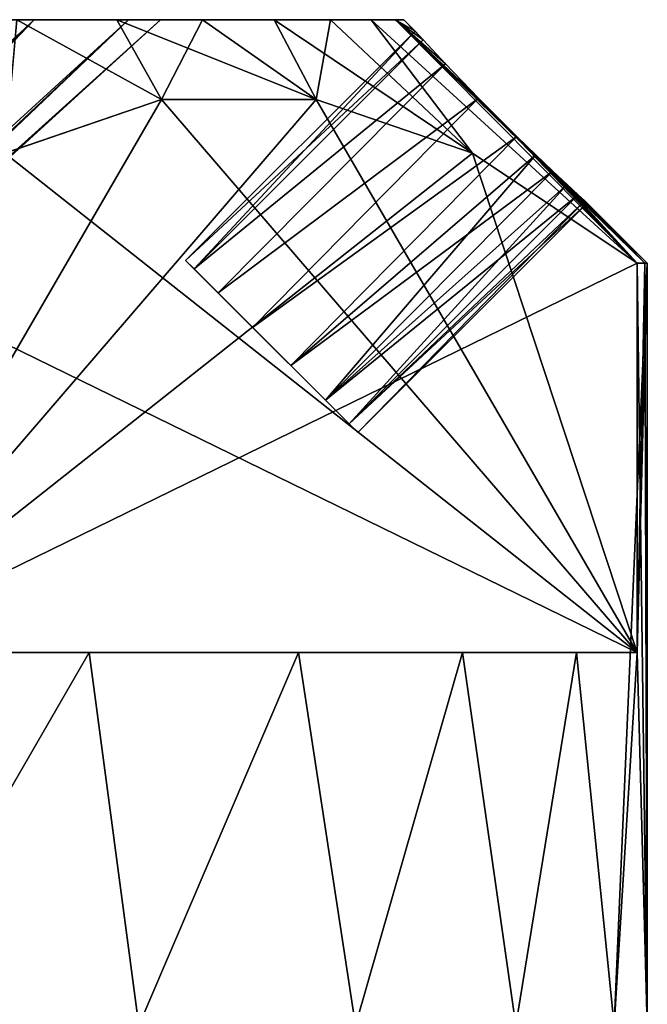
# Model space of a CAD drawing. Extents: x -265 to 265, y 0 to 607.
# Tile 245 of 256: x -242 to -238, y 600 to 606. Entities that reach past the tile are written whole.
import ezdxf

# ---------------------------------------------------------------- set-up
doc = ezdxf.new("R2010")
doc.units = 0
doc.header["$LTSCALE"] = 26.699852
for name, color, linetype in [('115', 7, 'CONTINUOUS'), ('116', 7, 'CONTINUOUS'), ('117', 7, 'CONTINUOUS'), ('124', 7, 'CONTINUOUS'), ('125', 7, 'CONTINUOUS'), ('136', 7, 'CONTINUOUS'), ('138', 7, 'CONTINUOUS'), ('139', 7, 'CONTINUOUS'), ('143', 7, 'CONTINUOUS'), ('144', 7, 'CONTINUOUS'), ('145', 7, 'CONTINUOUS'), ('146', 7, 'CONTINUOUS'), ('147', 7, 'CONTINUOUS')]:
    doc.layers.add(name, color=color, linetype=linetype)

msp = doc.modelspace()

# ---------------------------------------------------------------- linework, layer by layer
at = {"layer": '115', "color": 7, "linetype": 'CONTINUOUS'}
for points in [[(-238.0626, 602.3, 1.2238), (-238, 600), (-238.0626, 604.7, 1.2238), (-238.0626, 602.3, 1.2238)], [(-238.0626, 604.7, 1.2238), (-238, 600), (-238.0157, 604.7, 0.6127), (-238.0626, 604.7, 1.2238)], [(-238, 600), (-238, 604.7), (-238.0157, 604.7, 0.6127), (-238, 600)], [(-242.9715, 602.3, 9.7262), (-242.7682, 600, 9.576), (-241.4388, 602.3, 8.4086), (-242.9715, 602.3, 9.7262)], [(-242.7682, 600, 9.576), (-241.132, 600, 8.0844), (-241.4388, 602.3, 8.4086), (-242.7682, 600, 9.576)], [(-241.4388, 602.3, 8.4086), (-241.132, 600, 8.0844), (-240.1489, 602.3, 6.8524), (-241.4388, 602.3, 8.4086)], [(-241.132, 600, 8.0844), (-239.7975, 600, 6.3173), (-240.1489, 602.3, 6.8524), (-241.132, 600, 8.0844)], [(-240.1489, 602.3, 6.8524), (-239.7975, 600, 6.3173), (-239.1392, 602.3, 5.1031), (-240.1489, 602.3, 6.8524)], [(-239.7975, 600, 6.3173), (-238.8103, 600, 4.3347), (-239.1392, 602.3, 5.1031), (-239.7975, 600, 6.3173)], [(-239.1392, 602.3, 5.1031), (-238.8103, 600, 4.3347), (-238.4369, 602.3, 3.2082), (-239.1392, 602.3, 5.1031)], [(-238.8103, 600, 4.3347), (-238.2044, 600, 2.2052), (-238.4369, 602.3, 3.2082), (-238.8103, 600, 4.3347)], [(-238.4369, 602.3, 3.2082), (-238.2044, 600, 2.2052), (-238.0626, 602.3, 1.2238), (-238.4369, 602.3, 3.2082)], [(-238.2044, 600, 2.2052), (-238, 600), (-238.0626, 602.3, 1.2238), (-238.2044, 600, 2.2052)]]:
    msp.add_3dface(points, dxfattribs=at)
at = {"layer": '116', "color": 7, "linetype": 'CONTINUOUS'}
for points in [[(-242.7188, 606.2, 5.2901), (-243.978, 606.2, 6.6884), (-241.2694, 606.2, 5.8331), (-242.7188, 606.2, 5.2901)], [(-241.2694, 606.2, 5.8331), (-243.978, 606.2, 6.6884), (-241.8837, 606.2, 6.6615), (-241.2694, 606.2, 5.8331)], [(-241.778, 606.2, 3.6604), (-242.7188, 606.2, 5.2901), (-240.2995, 606.2, 4.0186), (-241.778, 606.2, 3.6604)], [(-240.2995, 606.2, 4.0186), (-242.7188, 606.2, 5.2901), (-240.7398, 606.2, 4.9495), (-240.2995, 606.2, 4.0186)], [(-240.7398, 606.2, 4.9495), (-242.7188, 606.2, 5.2901), (-241.2694, 606.2, 5.8331), (-240.7398, 606.2, 4.9495)], [(-242.7188, 606.2, -5.2901), (-241.778, 606.2, -3.6604), (-240.7398, 606.2, -4.9495), (-242.7188, 606.2, -5.2901)], [(-241.8837, 606.2, -6.6615), (-242.7188, 606.2, -5.2901), (-241.2694, 606.2, -5.8331), (-241.8837, 606.2, -6.6615)], [(-241.2694, 606.2, -5.8331), (-242.7188, 606.2, -5.2901), (-240.7398, 606.2, -4.9495), (-241.2694, 606.2, -5.8331)], [(-241.1968, 606.2, 1.8714), (-241.778, 606.2, 3.6604), (-239.7018, 606.2, 2.0481), (-241.1968, 606.2, 1.8714)], [(-239.7018, 606.2, 2.0481), (-241.778, 606.2, 3.6604), (-239.9521, 606.2, 3.0477), (-239.7018, 606.2, 2.0481)], [(-239.9521, 606.2, 3.0477), (-241.778, 606.2, 3.6604), (-240.2995, 606.2, 4.0186), (-239.9521, 606.2, 3.0477)], [(-241.778, 606.2, -3.6604), (-241.1968, 606.2, -1.8714), (-239.9521, 606.2, -3.0477), (-241.778, 606.2, -3.6604)], [(-240.7398, 606.2, -4.9495), (-241.778, 606.2, -3.6604), (-240.2995, 606.2, -4.0186), (-240.7398, 606.2, -4.9495)], [(-240.2995, 606.2, -4.0186), (-241.778, 606.2, -3.6604), (-239.9521, 606.2, -3.0477), (-240.2995, 606.2, -4.0186)], [(-241, 606.2), (-241.1968, 606.2, 1.8714), (-239.5, 606.2), (-241, 606.2)], [(-241.1968, 606.2, -1.8714), (-241, 606.2), (-239.5507, 606.2, -1.0306), (-241.1968, 606.2, -1.8714)], [(-239.5, 606.2), (-241.1968, 606.2, 1.8714), (-239.5507, 606.2, 1.0306), (-239.5, 606.2)], [(-239.5507, 606.2, 1.0306), (-241.1968, 606.2, 1.8714), (-239.7018, 606.2, 2.0481), (-239.5507, 606.2, 1.0306)], [(-239.9521, 606.2, -3.0477), (-241.1968, 606.2, -1.8714), (-239.7018, 606.2, -2.0481), (-239.9521, 606.2, -3.0477)], [(-239.7018, 606.2, -2.0481), (-241.1968, 606.2, -1.8714), (-239.5507, 606.2, -1.0306), (-239.7018, 606.2, -2.0481)], [(-241, 606.2), (-239.5, 606.2), (-239.5507, 606.2, -1.0306), (-241, 606.2)]]:
    msp.add_3dface(points, dxfattribs=at)
at = {"layer": '117', "color": 7, "linetype": 'CONTINUOUS'}
for points in [[(-242.7188, 606.2, 5.2901), (-241.778, 606.2, 3.6604), (-246.2145, 602.1, 2.433), (-242.7188, 606.2, 5.2901)], [(-246.2145, 602.1, 2.433), (-241.778, 606.2, 3.6604), (-245.9068, 602.1, 1.8696), (-246.2145, 602.1, 2.433)], [(-245.9068, 602.1, 1.8696), (-241.778, 606.2, 3.6604), (-245.6824, 602.1, 1.2681), (-245.9068, 602.1, 1.8696)], [(-241.778, 606.2, 3.6604), (-241.1968, 606.2, 1.8714), (-245.6824, 602.1, 1.2681), (-241.778, 606.2, 3.6604)], [(-245.6824, 602.1, 1.2681), (-241.1968, 606.2, 1.8714), (-245.5458, 602.1, 0.6407), (-245.6824, 602.1, 1.2681)], [(-241.1968, 606.2, 1.8714), (-241, 606.2), (-245.5458, 602.1, 0.6407), (-241.1968, 606.2, 1.8714)], [(-245.5458, 602.1, 0.6407), (-241, 606.2), (-245.5, 602.1), (-245.5458, 602.1, 0.6407)]]:
    msp.add_3dface(points, dxfattribs=at)
at = {"layer": '124', "color": 7, "linetype": 'CONTINUOUS'}
for points in [[(-238, 604.7), (-238, 600), (-238.2044, 600, -2.2052), (-238, 604.7)], [(-238, 604.7), (-238.2044, 600, -2.2052), (-238.0626, 602.3, -1.2238), (-238, 604.7)], [(-238.0157, 604.7, -0.6127), (-238, 604.7), (-238.0626, 602.3, -1.2238), (-238.0157, 604.7, -0.6127)], [(-238.0626, 604.7, -1.2238), (-238.0157, 604.7, -0.6127), (-238.0626, 602.3, -1.2238), (-238.0626, 604.7, -1.2238)], [(-241.4388, 602.3, -8.4086), (-242.7682, 600, -9.576), (-242.9715, 602.3, -9.7262), (-241.4388, 602.3, -8.4086)], [(-241.132, 600, -8.0844), (-242.7682, 600, -9.576), (-241.4388, 602.3, -8.4086), (-241.132, 600, -8.0844)], [(-240.1489, 602.3, -6.8524), (-241.132, 600, -8.0844), (-241.4388, 602.3, -8.4086), (-240.1489, 602.3, -6.8524)], [(-239.7975, 600, -6.3173), (-241.132, 600, -8.0844), (-240.1489, 602.3, -6.8524), (-239.7975, 600, -6.3173)], [(-239.1392, 602.3, -5.1031), (-239.7975, 600, -6.3173), (-240.1489, 602.3, -6.8524), (-239.1392, 602.3, -5.1031)], [(-238.8103, 600, -4.3347), (-239.7975, 600, -6.3173), (-239.1392, 602.3, -5.1031), (-238.8103, 600, -4.3347)], [(-238.4369, 602.3, -3.2082), (-238.8103, 600, -4.3347), (-239.1392, 602.3, -5.1031), (-238.4369, 602.3, -3.2082)], [(-238.2044, 600, -2.2052), (-238.8103, 600, -4.3347), (-238.4369, 602.3, -3.2082), (-238.2044, 600, -2.2052)], [(-238.0626, 602.3, -1.2238), (-238.2044, 600, -2.2052), (-238.4369, 602.3, -3.2082), (-238.0626, 602.3, -1.2238)]]:
    msp.add_3dface(points, dxfattribs=at)
at = {"layer": '125', "color": 7, "linetype": 'CONTINUOUS'}
for points in [[(-245.9068, 602.1, -1.8696), (-245.6824, 602.1, -1.2681), (-241.778, 606.2, -3.6604), (-245.9068, 602.1, -1.8696)], [(-242.7188, 606.2, -5.2901), (-245.9068, 602.1, -1.8696), (-241.778, 606.2, -3.6604), (-242.7188, 606.2, -5.2901)], [(-245.6824, 602.1, -1.2681), (-245.5458, 602.1, -0.6407), (-241.1968, 606.2, -1.8714), (-245.6824, 602.1, -1.2681)], [(-241.778, 606.2, -3.6604), (-245.6824, 602.1, -1.2681), (-241.1968, 606.2, -1.8714), (-241.778, 606.2, -3.6604)], [(-245.5458, 602.1, -0.6407), (-245.5, 602.1), (-241.1968, 606.2, -1.8714), (-245.5458, 602.1, -0.6407)], [(-245.5, 602.1), (-241, 606.2), (-241.1968, 606.2, -1.8714), (-245.5, 602.1)]]:
    msp.add_3dface(points, dxfattribs=at)
at = {"layer": '136', "color": 7, "linetype": 'CONTINUOUS'}
for points in [[(-242.9715, 602.3, 9.7262), (-241.4388, 602.3, 8.4086), (-240.1489, 602.3, 6.8524), (-242.9715, 602.3, 9.7262)], [(-242.9715, 602.3, 9.7262), (-240.1489, 602.3, 6.8524), (-239.1392, 602.3, 5.1031), (-242.9715, 602.3, 9.7262)], [(-242.9715, 602.3, 9.7262), (-239.1392, 602.3, 5.1031), (-238.4369, 602.3, 3.2082), (-242.9715, 602.3, 9.7262)], [(-242.9715, 602.3, 9.7262), (-238.4369, 602.3, 3.2082), (-238.0626, 602.3, 1.2238), (-242.9715, 602.3, 9.7262)], [(-238.0626, 602.3, -1.2238), (-241.4388, 602.3, -8.4086), (-242.9715, 602.3, -9.7262), (-238.0626, 602.3, -1.2238)], [(-238.0626, 602.3, -1.2238), (-240.1489, 602.3, -6.8524), (-241.4388, 602.3, -8.4086), (-238.0626, 602.3, -1.2238)], [(-238.0626, 602.3, -1.2238), (-239.1392, 602.3, -5.1031), (-240.1489, 602.3, -6.8524), (-238.0626, 602.3, -1.2238)], [(-238.0626, 602.3, -1.2238), (-238.4369, 602.3, -3.2082), (-239.1392, 602.3, -5.1031), (-238.0626, 602.3, -1.2238)]]:
    msp.add_3dface(points, dxfattribs=at)
at = {"layer": '138', "color": 7, "linetype": 'CONTINUOUS'}
for points in [[(-239.0763, 605.3773, -2.9795), (-242.9715, 602.3, -9.7262), (-240.0408, 605.7087, -4.6502), (-239.0763, 605.3773, -2.9795)], [(-240.0408, 605.7087, -4.6502), (-242.9715, 602.3, -9.7262), (-240.9928, 605.7087, -6.299), (-240.0408, 605.7087, -4.6502)], [(-240.9928, 605.7087, -6.299), (-242.9715, 602.3, -9.7262), (-241.9576, 605.3774, -7.9701), (-240.9928, 605.7087, -6.299)], [(-238.0626, 604.7, -1.2238), (-242.9715, 602.3, -9.7262), (-239.0763, 605.3773, -2.9795), (-238.0626, 604.7, -1.2238)], [(-238.0626, 604.7, -1.2238), (-238.0626, 602.3, -1.2238), (-242.9715, 602.3, -9.7262), (-238.0626, 604.7, -1.2238)]]:
    msp.add_3dface(points, dxfattribs=at)
at = {"layer": '139', "color": 7, "linetype": 'CONTINUOUS'}
for points in [[(-241.9578, 605.3773, 7.9705), (-238.0626, 602.3, 1.2238), (-240.9932, 605.7087, 6.2998), (-241.9578, 605.3773, 7.9705)], [(-240.9932, 605.7087, 6.2998), (-238.0626, 602.3, 1.2238), (-240.0413, 605.7087, 4.651), (-240.9932, 605.7087, 6.2998)], [(-240.0413, 605.7087, 4.651), (-238.0626, 602.3, 1.2238), (-239.0765, 605.3774, 2.9799), (-240.0413, 605.7087, 4.651)], [(-242.9715, 604.7, 9.7262), (-238.0626, 602.3, 1.2238), (-241.9578, 605.3773, 7.9705), (-242.9715, 604.7, 9.7262)], [(-238.0626, 602.3, 1.2238), (-238.0626, 604.7, 1.2238), (-239.0765, 605.3774, 2.9799), (-238.0626, 602.3, 1.2238)], [(-242.9715, 604.7, 9.7262), (-242.9715, 602.3, 9.7262), (-238.0626, 602.3, 1.2238), (-242.9715, 604.7, 9.7262)]]:
    msp.add_3dface(points, dxfattribs=at)
at = {"layer": '143', "color": 7, "linetype": 'CONTINUOUS'}
for points in [[(-241.8837, 606.2, 6.6615), (-241.9578, 605.3773, 7.9705), (-240.9932, 605.7087, 6.2998), (-241.8837, 606.2, 6.6615)], [(-241.2694, 606.2, 5.8331), (-241.8837, 606.2, 6.6615), (-240.9932, 605.7087, 6.2998), (-241.2694, 606.2, 5.8331)], [(-240.7398, 606.2, 4.9495), (-241.2694, 606.2, 5.8331), (-240.0413, 605.7087, 4.651), (-240.7398, 606.2, 4.9495)], [(-241.2694, 606.2, 5.8331), (-240.9932, 605.7087, 6.2998), (-240.0413, 605.7087, 4.651), (-241.2694, 606.2, 5.8331)], [(-240.2995, 606.2, 4.0186), (-240.7398, 606.2, 4.9495), (-240.0413, 605.7087, 4.651), (-240.2995, 606.2, 4.0186)], [(-239.9521, 606.2, 3.0477), (-240.2995, 606.2, 4.0186), (-239.0765, 605.3774, 2.9799), (-239.9521, 606.2, 3.0477)], [(-240.2995, 606.2, 4.0186), (-240.0413, 605.7087, 4.651), (-239.0765, 605.3774, 2.9799), (-240.2995, 606.2, 4.0186)], [(-239.7018, 606.2, 2.0481), (-239.9521, 606.2, 3.0477), (-239.0765, 605.3774, 2.9799), (-239.7018, 606.2, 2.0481)], [(-238.0626, 604.7, 1.2238), (-239.5507, 606.2, 1.0306), (-239.7018, 606.2, 2.0481), (-238.0626, 604.7, 1.2238)], [(-238.0626, 604.7, 1.2238), (-239.7018, 606.2, 2.0481), (-239.0765, 605.3774, 2.9799), (-238.0626, 604.7, 1.2238)], [(-238.0626, 604.7, 1.2238), (-238.0157, 604.7, 0.6127), (-239.5507, 606.2, 1.0306), (-238.0626, 604.7, 1.2238)], [(-239.5507, 606.2, 1.0306), (-238.0157, 604.7, 0.6127), (-238.804, 605.4799, 0.7343), (-239.5507, 606.2, 1.0306)], [(-239.5, 606.2), (-239.5507, 606.2, 1.0306), (-239.4303, 606.1303), (-239.5, 606.2)], [(-239.4303, 606.1303), (-239.5507, 606.2, 1.0306), (-239.3809, 606.0759, 0.3237), (-239.4303, 606.1303)], [(-239.3809, 606.0759, 0.3237), (-239.5507, 606.2, 1.0306), (-239.2444, 605.9288, 0.5796), (-239.3809, 606.0759, 0.3237)], [(-239.2444, 605.9288, 0.5796), (-239.5507, 606.2, 1.0306), (-239.0411, 605.717, 0.7275), (-239.2444, 605.9288, 0.5796)], [(-239.0411, 605.717, 0.7275), (-239.5507, 606.2, 1.0306), (-238.804, 605.4799, 0.7343), (-239.0411, 605.717, 0.7275)], [(-238.804, 605.4799, 0.7343), (-238.0157, 604.7, 0.6127), (-238.6876, 605.3672, 0.6807), (-238.804, 605.4799, 0.7343)], [(-238.6876, 605.3672, 0.6807), (-238.0157, 604.7, 0.6127), (-238.5821, 605.2667, 0.592), (-238.6876, 605.3672, 0.6807)], [(-238.5821, 605.2667, 0.592), (-238.0157, 604.7, 0.6127), (-238.4932, 605.1835, 0.4729), (-238.5821, 605.2667, 0.592)], [(-238.0157, 604.7, 0.6127), (-238, 604.7), (-238.4932, 605.1835, 0.4729), (-238.0157, 604.7, 0.6127)], [(-238.4932, 605.1835, 0.4729), (-238, 604.7), (-238.4259, 605.1212, 0.3295), (-238.4932, 605.1835, 0.4729)], [(-238.4259, 605.1212, 0.3295), (-238, 604.7), (-238.384, 605.0827, 0.1692), (-238.4259, 605.1212, 0.3295)], [(-238.384, 605.0827, 0.1692), (-238, 604.7), (-238.3697, 605.0697), (-238.384, 605.0827, 0.1692)]]:
    msp.add_3dface(points, dxfattribs=at)
at = {"layer": '144', "color": 7, "linetype": 'CONTINUOUS'}
for points in [[(-241.8837, 606.2, -6.6615), (-240.9928, 605.7087, -6.299), (-241.9576, 605.3774, -7.9701), (-241.8837, 606.2, -6.6615)], [(-241.8837, 606.2, -6.6615), (-241.2694, 606.2, -5.8331), (-240.9928, 605.7087, -6.299), (-241.8837, 606.2, -6.6615)], [(-241.2694, 606.2, -5.8331), (-240.7398, 606.2, -4.9495), (-240.9928, 605.7087, -6.299), (-241.2694, 606.2, -5.8331)], [(-240.7398, 606.2, -4.9495), (-240.0408, 605.7087, -4.6502), (-240.9928, 605.7087, -6.299), (-240.7398, 606.2, -4.9495)], [(-240.7398, 606.2, -4.9495), (-240.2995, 606.2, -4.0186), (-240.0408, 605.7087, -4.6502), (-240.7398, 606.2, -4.9495)], [(-240.2995, 606.2, -4.0186), (-239.9521, 606.2, -3.0477), (-240.0408, 605.7087, -4.6502), (-240.2995, 606.2, -4.0186)], [(-239.9521, 606.2, -3.0477), (-239.0763, 605.3773, -2.9795), (-240.0408, 605.7087, -4.6502), (-239.9521, 606.2, -3.0477)], [(-239.9521, 606.2, -3.0477), (-239.7018, 606.2, -2.0481), (-239.0763, 605.3773, -2.9795), (-239.9521, 606.2, -3.0477)], [(-238.0626, 604.7, -1.2238), (-239.7018, 606.2, -2.0481), (-239.5507, 606.2, -1.0306), (-238.0626, 604.7, -1.2238)], [(-239.7018, 606.2, -2.0481), (-238.0626, 604.7, -1.2238), (-239.0763, 605.3773, -2.9795), (-239.7018, 606.2, -2.0481)], [(-238.0626, 604.7, -1.2238), (-239.5507, 606.2, -1.0306), (-239.0405, 605.7164, -0.7277), (-238.0626, 604.7, -1.2238)], [(-239.5507, 606.2, -1.0306), (-239.5, 606.2), (-239.381, 606.0761, -0.3232), (-239.5507, 606.2, -1.0306)], [(-239.0405, 605.7164, -0.7277), (-239.5507, 606.2, -1.0306), (-239.2438, 605.9282, -0.5802), (-239.0405, 605.7164, -0.7277)], [(-239.2438, 605.9282, -0.5802), (-239.5507, 606.2, -1.0306), (-239.381, 606.0761, -0.3232), (-239.2438, 605.9282, -0.5802)], [(-239.5, 606.2), (-239.4303, 606.1303), (-239.381, 606.0761, -0.3232), (-239.5, 606.2)], [(-238.8038, 605.4797, -0.7342), (-238.0626, 604.7, -1.2238), (-239.0405, 605.7164, -0.7277), (-238.8038, 605.4797, -0.7342)], [(-238.6873, 605.3669, -0.6805), (-238.0626, 604.7, -1.2238), (-238.8038, 605.4797, -0.7342), (-238.6873, 605.3669, -0.6805)], [(-238.5818, 605.2665, -0.5917), (-238.0626, 604.7, -1.2238), (-238.6873, 605.3669, -0.6805), (-238.5818, 605.2665, -0.5917)], [(-238.0157, 604.7, -0.6127), (-238.0626, 604.7, -1.2238), (-238.5818, 605.2665, -0.5917), (-238.0157, 604.7, -0.6127)], [(-238.493, 605.1833, -0.4725), (-238.0157, 604.7, -0.6127), (-238.5818, 605.2665, -0.5917), (-238.493, 605.1833, -0.4725)], [(-238.4257, 605.121, -0.3289), (-238.0157, 604.7, -0.6127), (-238.493, 605.1833, -0.4725), (-238.4257, 605.121, -0.3289)], [(-238.3839, 605.0827, -0.1689), (-238.0157, 604.7, -0.6127), (-238.4257, 605.121, -0.3289), (-238.3839, 605.0827, -0.1689)], [(-238.3697, 605.0697), (-238.0157, 604.7, -0.6127), (-238.3839, 605.0827, -0.1689), (-238.3697, 605.0697)], [(-238, 604.7), (-238.0157, 604.7, -0.6127), (-238.3697, 605.0697), (-238, 604.7)]]:
    msp.add_3dface(points, dxfattribs=at)
at = {"layer": '145', "color": 7, "linetype": 'CONTINUOUS'}
for points in [[(-240.7919, 604.6635, 0.3255), (-239.7839, 603.6555), (-240.8445, 604.7161), (-240.7919, 604.6635, 0.3255)], [(-240.8445, 604.7161), (-239.7839, 603.6555), (-239.8365, 603.7081, -0.3255), (-240.8445, 604.7161)], [(-240.7919, 604.6635, -0.3255), (-240.8445, 604.7161), (-239.8365, 603.7081, -0.3255), (-240.7919, 604.6635, -0.3255)], [(-239.8365, 603.7081, 0.3255), (-239.7839, 603.6555), (-240.7919, 604.6635, 0.3255), (-239.8365, 603.7081, 0.3255)], [(-240.645, 604.5166, 0.5862), (-239.8365, 603.7081, 0.3255), (-240.7919, 604.6635, 0.3255), (-240.645, 604.5166, 0.5862)], [(-240.645, 604.5166, -0.5862), (-240.7919, 604.6635, -0.3255), (-239.9834, 603.855, -0.5862), (-240.645, 604.5166, -0.5862)], [(-239.9834, 603.855, -0.5862), (-240.7919, 604.6635, -0.3255), (-239.8365, 603.7081, -0.3255), (-239.9834, 603.855, -0.5862)], [(-239.9834, 603.855, 0.5862), (-239.8365, 603.7081, 0.3255), (-240.645, 604.5166, 0.5862), (-239.9834, 603.855, 0.5862)], [(-240.432, 604.3036, 0.7312), (-239.9834, 603.855, 0.5862), (-240.645, 604.5166, 0.5862), (-240.432, 604.3036, 0.7312)], [(-240.432, 604.3036, -0.7312), (-240.645, 604.5166, -0.5862), (-240.1964, 604.068, -0.7312), (-240.432, 604.3036, -0.7312)], [(-240.1964, 604.068, -0.7312), (-240.645, 604.5166, -0.5862), (-239.9834, 603.855, -0.5862), (-240.1964, 604.068, -0.7312)], [(-240.1964, 604.068, 0.7312), (-239.9834, 603.855, 0.5862), (-240.432, 604.3036, 0.7312), (-240.1964, 604.068, 0.7312)]]:
    msp.add_3dface(points, dxfattribs=at)
at = {"layer": '146', "color": 7, "linetype": 'CONTINUOUS'}
for points in [[(-239.4303, 606.1303), (-239.3809, 606.0759, 0.3237), (-240.8445, 604.7161), (-239.4303, 606.1303)], [(-239.3809, 606.0759, 0.3237), (-240.7919, 604.6635, 0.3255), (-240.8445, 604.7161), (-239.3809, 606.0759, 0.3237)], [(-239.3809, 606.0759, 0.3237), (-239.2444, 605.9288, 0.5796), (-240.7919, 604.6635, 0.3255), (-239.3809, 606.0759, 0.3237)], [(-239.2444, 605.9288, 0.5796), (-240.645, 604.5166, 0.5862), (-240.7919, 604.6635, 0.3255), (-239.2444, 605.9288, 0.5796)], [(-239.2444, 605.9288, 0.5796), (-239.0411, 605.717, 0.7275), (-240.645, 604.5166, 0.5862), (-239.2444, 605.9288, 0.5796)], [(-239.0411, 605.717, 0.7275), (-240.432, 604.3036, 0.7312), (-240.645, 604.5166, 0.5862), (-239.0411, 605.717, 0.7275)], [(-239.0411, 605.717, 0.7275), (-238.804, 605.4799, 0.7343), (-240.432, 604.3036, 0.7312), (-239.0411, 605.717, 0.7275)], [(-238.804, 605.4799, 0.7343), (-240.1964, 604.068, 0.7312), (-240.432, 604.3036, 0.7312), (-238.804, 605.4799, 0.7343)], [(-238.804, 605.4799, 0.7343), (-238.6876, 605.3672, 0.6807), (-240.1964, 604.068, 0.7312), (-238.804, 605.4799, 0.7343)], [(-238.6876, 605.3672, 0.6807), (-238.5821, 605.2667, 0.592), (-240.1964, 604.068, 0.7312), (-238.6876, 605.3672, 0.6807)], [(-238.5821, 605.2667, 0.592), (-239.9834, 603.855, 0.5862), (-240.1964, 604.068, 0.7312), (-238.5821, 605.2667, 0.592)], [(-238.5821, 605.2667, 0.592), (-238.4932, 605.1835, 0.4729), (-239.9834, 603.855, 0.5862), (-238.5821, 605.2667, 0.592)], [(-238.4932, 605.1835, 0.4729), (-238.4259, 605.1212, 0.3295), (-239.9834, 603.855, 0.5862), (-238.4932, 605.1835, 0.4729)], [(-238.4259, 605.1212, 0.3295), (-239.8365, 603.7081, 0.3255), (-239.9834, 603.855, 0.5862), (-238.4259, 605.1212, 0.3295)], [(-238.4259, 605.1212, 0.3295), (-238.384, 605.0827, 0.1692), (-239.8365, 603.7081, 0.3255), (-238.4259, 605.1212, 0.3295)], [(-238.384, 605.0827, 0.1692), (-238.3697, 605.0697), (-239.8365, 603.7081, 0.3255), (-238.384, 605.0827, 0.1692)], [(-238.3697, 605.0697), (-239.7839, 603.6555), (-239.8365, 603.7081, 0.3255), (-238.3697, 605.0697)]]:
    msp.add_3dface(points, dxfattribs=at)
at = {"layer": '147', "color": 7, "linetype": 'CONTINUOUS'}
for points in [[(-239.4303, 606.1303), (-240.8445, 604.7161), (-240.7919, 604.6635, -0.3255), (-239.4303, 606.1303)], [(-239.381, 606.0761, -0.3232), (-239.4303, 606.1303), (-240.7919, 604.6635, -0.3255), (-239.381, 606.0761, -0.3232)], [(-239.2438, 605.9282, -0.5802), (-239.381, 606.0761, -0.3232), (-240.7919, 604.6635, -0.3255), (-239.2438, 605.9282, -0.5802)], [(-239.2438, 605.9282, -0.5802), (-240.7919, 604.6635, -0.3255), (-240.645, 604.5166, -0.5862), (-239.2438, 605.9282, -0.5802)], [(-239.0405, 605.7164, -0.7277), (-239.2438, 605.9282, -0.5802), (-240.645, 604.5166, -0.5862), (-239.0405, 605.7164, -0.7277)], [(-239.0405, 605.7164, -0.7277), (-240.645, 604.5166, -0.5862), (-240.432, 604.3036, -0.7312), (-239.0405, 605.7164, -0.7277)], [(-238.8038, 605.4797, -0.7342), (-239.0405, 605.7164, -0.7277), (-240.432, 604.3036, -0.7312), (-238.8038, 605.4797, -0.7342)], [(-238.8038, 605.4797, -0.7342), (-240.432, 604.3036, -0.7312), (-240.1964, 604.068, -0.7312), (-238.8038, 605.4797, -0.7342)], [(-238.6873, 605.3669, -0.6805), (-238.8038, 605.4797, -0.7342), (-240.1964, 604.068, -0.7312), (-238.6873, 605.3669, -0.6805)], [(-238.6873, 605.3669, -0.6805), (-240.1964, 604.068, -0.7312), (-239.9834, 603.855, -0.5862), (-238.6873, 605.3669, -0.6805)], [(-238.5818, 605.2665, -0.5917), (-238.6873, 605.3669, -0.6805), (-239.9834, 603.855, -0.5862), (-238.5818, 605.2665, -0.5917)], [(-238.493, 605.1833, -0.4725), (-238.5818, 605.2665, -0.5917), (-239.9834, 603.855, -0.5862), (-238.493, 605.1833, -0.4725)], [(-238.493, 605.1833, -0.4725), (-239.9834, 603.855, -0.5862), (-239.8365, 603.7081, -0.3255), (-238.493, 605.1833, -0.4725)], [(-238.4257, 605.121, -0.3289), (-238.493, 605.1833, -0.4725), (-239.8365, 603.7081, -0.3255), (-238.4257, 605.121, -0.3289)], [(-238.3839, 605.0827, -0.1689), (-238.4257, 605.121, -0.3289), (-239.8365, 603.7081, -0.3255), (-238.3839, 605.0827, -0.1689)], [(-239.7839, 603.6555), (-238.3839, 605.0827, -0.1689), (-239.8365, 603.7081, -0.3255), (-239.7839, 603.6555)], [(-238.3697, 605.0697), (-238.3839, 605.0827, -0.1689), (-239.7839, 603.6555), (-238.3697, 605.0697)]]:
    msp.add_3dface(points, dxfattribs=at)

doc.saveas('drawing.dxf')
